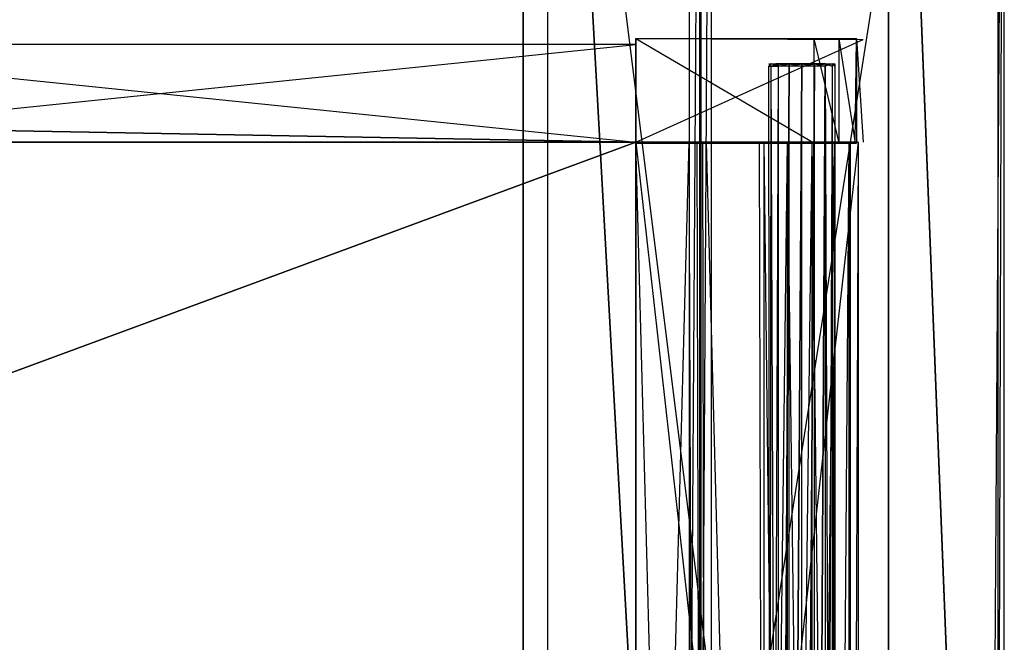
# Model space of a CAD drawing. Extents: x 0 to 1, y -0.5 to 0.
# Tile 24 of 25: x 0.84 to 1, y -0.24 to -0.14. Entities that reach past the tile are written whole.
import ezdxf

# ---------------------------------------------------------------- set-up
doc = ezdxf.new("R2010")
doc.units = 0
for name, color, linetype in [('L11_DRAWERBOX_LEGATO_SIP_9_X_15', 7, 'CONTINUOUS'), ('L13_DRAWERBOX_LEGATO_SIP_1_X_37', 7, 'CONTINUOUS'), ('L15_DRAWERBOX_LEGATO_SIP_3_X_15', 7, 'CONTINUOUS'), ('L16_DRAWERBOX_LEGATO_SIP_5_X_36', 7, 'CONTINUOUS'), ('L1_DRAWERBOX_LEGATO_REL_1_X_373', 7, 'CONTINUOUS'), ('L21_KORPUS_LEGATO_SE_X_190__Y_4', 7, 'CONTINUOUS'), ('L23_KORPUS_LEGATO_1_N_B12800___', 7, 'CONTINUOUS'), ('L25_KORPUS_LEGATO_3_N_B12800___', 7, 'CONTINUOUS'), ('L27_KORPUS_LEGATO_BO_X_9620__Y_', 7, 'CONTINUOUS'), ('L29_PLATTE_LEGATO_N_B12800__0__', 7, 'CONTINUOUS'), ('L2_DRAWERBOX_LEGATO_REL_2_X_879', 7, 'CONTINUOUS'), ('L3_DRAWERBOX_LEGATO_REL_3_X_879', 7, 'CONTINUOUS'), ('L4_DRAWERBOX_LEGATO_REL_4_X_139', 7, 'CONTINUOUS'), ('L6_DRAWERBOX_LEGATO_REL_6_X_365', 7, 'CONTINUOUS')]:
    doc.layers.add(name, color=color, linetype=linetype)

msp = doc.modelspace()

# ---------------------------------------------------------------- linework, layer by layer
at = {"layer": 'L11_DRAWERBOX_LEGATO_SIP_9_X_15', "color": 8}
for points, invisible_edges in [([(0.783429, -0.1555, 0.382), (0.939515, -0.4795, 0.382), (0.783429, -0.4795, 0.382), (0.783429, -0.1555, 0.382)], 13), ([(0.939515, -0.4795, 0.382), (0.783429, -0.1555, 0.382), (0.939515, -0.1555, 0.382), (0.939515, -0.4795, 0.382)], 14), ([(0.939515, -0.4795, 0.398), (0.783429, -0.1555, 0.398), (0.783429, -0.4795, 0.398), (0.939515, -0.4795, 0.398)], 13), ([(0.783429, -0.1555, 0.398), (0.939515, -0.4795, 0.398), (0.939515, -0.1555, 0.398), (0.783429, -0.1555, 0.398)], 14), ([(0.783429, -0.1555, 0.398), (0.939515, -0.1555, 0.382), (0.783429, -0.1555, 0.382), (0.783429, -0.1555, 0.398)], 13), ([(0.939515, -0.1555, 0.382), (0.783429, -0.1555, 0.398), (0.939515, -0.1555, 0.398), (0.939515, -0.1555, 0.382)], 14), ([(0.939515, -0.1555, 0.382), (0.939515, -0.4795, 0.398), (0.939515, -0.4795, 0.382), (0.939515, -0.1555, 0.382)], 13), ([(0.939515, -0.4795, 0.398), (0.939515, -0.1555, 0.382), (0.939515, -0.1555, 0.398), (0.939515, -0.4795, 0.398)], 14)]:
    msp.add_3dface(points, dxfattribs=dict(at, invisible_edges=invisible_edges))
at = {"layer": 'L13_DRAWERBOX_LEGATO_SIP_1_X_37', "color": 8}
for points, invisible_edges in [([(0.939515, -0.138513, 0.467076), (0.972833, -0.138536, 0.465087), (0.975763, -0.138468, 0.457627), (0.939515, -0.138513, 0.467076)], 14), ([(0.939515, -0.138513, 0.467076), (0.975763, -0.138468, 0.457627), (0.976858, -0.138651, 0.382007), (0.939515, -0.138513, 0.467076)], 14), ([(0.939515, -0.138513, 0.467076), (0.968721, -0.138525, 0.467023), (0.972833, -0.138536, 0.465087), (0.939515, -0.138513, 0.467076)], 14), ([(0.939515, -0.138513, 0.467076), (0.976858, -0.138651, 0.382007), (0.939515, -0.13865, 0.382), (0.939515, -0.138513, 0.467076)], 14), ([(0.939515, -0.138513, 0.467076), (0.939515, -0.1555, 0.382), (0.939515, -0.155637, 0.467076), (0.939515, -0.138513, 0.467076)], 13), ([(0.939515, -0.1555, 0.382), (0.939515, -0.138513, 0.467076), (0.939515, -0.13865, 0.382), (0.939515, -0.1555, 0.382)], 14), ([(0.968721, -0.155625, 0.467023), (0.939515, -0.138513, 0.467076), (0.939515, -0.155637, 0.467076), (0.968721, -0.155625, 0.467023)], 13), ([(0.939515, -0.138513, 0.467076), (0.968721, -0.155625, 0.467023), (0.968721, -0.138525, 0.467023), (0.939515, -0.138513, 0.467076)], 14), ([(0.976858, -0.138651, 0.382007), (0.939515, -0.1555, 0.382), (0.939515, -0.13865, 0.382), (0.976858, -0.138651, 0.382007)], 13), ([(0.939515, -0.1555, 0.382), (0.976858, -0.138651, 0.382007), (0.976858, -0.155499, 0.382007), (0.939515, -0.1555, 0.382)], 14), ([(0.972833, -0.155614, 0.465087), (0.968721, -0.138525, 0.467023), (0.968721, -0.155625, 0.467023), (0.972833, -0.155614, 0.465087)], 13), ([(0.968721, -0.138525, 0.467023), (0.972833, -0.155614, 0.465087), (0.972833, -0.138536, 0.465087), (0.968721, -0.138525, 0.467023)], 14), ([(0.972833, -0.138536, 0.465087), (0.975518, -0.138542, 0.461336), (0.975763, -0.138468, 0.457627), (0.972833, -0.138536, 0.465087)], 14), ([(0.975518, -0.155608, 0.461336), (0.972833, -0.138536, 0.465087), (0.972833, -0.155614, 0.465087), (0.975518, -0.155608, 0.461336)], 13), ([(0.972833, -0.138536, 0.465087), (0.975518, -0.155608, 0.461336), (0.975518, -0.138542, 0.461336), (0.972833, -0.138536, 0.465087)], 14), ([(0.975763, -0.138468, 0.457627), (0.975518, -0.155608, 0.461336), (0.975763, -0.155682, 0.457627), (0.975763, -0.138468, 0.457627)], 13), ([(0.975518, -0.155608, 0.461336), (0.975763, -0.138468, 0.457627), (0.975518, -0.138542, 0.461336), (0.975518, -0.155608, 0.461336)], 14), ([(0.976858, -0.155499, 0.382007), (0.975763, -0.138468, 0.457627), (0.975763, -0.155682, 0.457627), (0.976858, -0.155499, 0.382007)], 13), ([(0.975763, -0.138468, 0.457627), (0.976858, -0.155499, 0.382007), (0.976858, -0.138651, 0.382007), (0.975763, -0.138468, 0.457627)], 14), ([(0.975763, -0.155682, 0.457627), (0.939515, -0.1555, 0.382), (0.976858, -0.155499, 0.382007), (0.975763, -0.155682, 0.457627)], 14), ([(0.939515, -0.155637, 0.467076), (0.939515, -0.1555, 0.382), (0.975763, -0.155682, 0.457627), (0.939515, -0.155637, 0.467076)], 14), ([(0.939515, -0.155637, 0.467076), (0.975763, -0.155682, 0.457627), (0.972833, -0.155614, 0.465087), (0.939515, -0.155637, 0.467076)], 14), ([(0.939515, -0.155637, 0.467076), (0.972833, -0.155614, 0.465087), (0.968721, -0.155625, 0.467023), (0.939515, -0.155637, 0.467076)], 14), ([(0.972833, -0.155614, 0.465087), (0.975763, -0.155682, 0.457627), (0.975518, -0.155608, 0.461336), (0.972833, -0.155614, 0.465087)], 14)]:
    msp.add_3dface(points, dxfattribs=dict(at, invisible_edges=invisible_edges))
at = {"layer": 'L15_DRAWERBOX_LEGATO_SIP_3_X_15', "color": 8}
for points, invisible_edges in [([(0.939515, -0.1555, 0.466), (0.783218, -0.1395, 0.466), (0.783218, -0.1555, 0.466), (0.939515, -0.1555, 0.466)], 13), ([(0.783218, -0.1395, 0.466), (0.939515, -0.1555, 0.466), (0.939515, -0.1395, 0.466), (0.783218, -0.1395, 0.466)], 14), ([(0.783218, -0.1395, 0.466), (0.939515, -0.1395, 0.382), (0.783218, -0.1395, 0.382), (0.783218, -0.1395, 0.466)], 13), ([(0.939515, -0.1395, 0.382), (0.783218, -0.1395, 0.466), (0.939515, -0.1395, 0.466), (0.939515, -0.1395, 0.382)], 14), ([(0.939515, -0.1395, 0.382), (0.783218, -0.1555, 0.382), (0.783218, -0.1395, 0.382), (0.939515, -0.1395, 0.382)], 13), ([(0.783218, -0.1555, 0.382), (0.939515, -0.1395, 0.382), (0.939515, -0.1555, 0.382), (0.783218, -0.1555, 0.382)], 14), ([(0.939515, -0.1395, 0.382), (0.939515, -0.1555, 0.466), (0.939515, -0.1555, 0.382), (0.939515, -0.1395, 0.382)], 13), ([(0.939515, -0.1555, 0.466), (0.939515, -0.1395, 0.382), (0.939515, -0.1395, 0.466), (0.939515, -0.1555, 0.466)], 14), ([(0.939515, -0.1555, 0.382), (0.783218, -0.1555, 0.466), (0.783218, -0.1555, 0.382), (0.939515, -0.1555, 0.382)], 13), ([(0.783218, -0.1555, 0.466), (0.939515, -0.1555, 0.382), (0.939515, -0.1555, 0.466), (0.783218, -0.1555, 0.466)], 14)]:
    msp.add_3dface(points, dxfattribs=dict(at, invisible_edges=invisible_edges))
at = {"layer": 'L16_DRAWERBOX_LEGATO_SIP_5_X_36', "color": 8}
for points, invisible_edges in [([(0.939515, -0.1555, 0.382), (0.939515, -0.4795, 0.398743), (0.939515, -0.4795, 0.382), (0.939515, -0.1555, 0.382)], 13), ([(0.939515, -0.4795, 0.398743), (0.939515, -0.1555, 0.382), (0.939515, -0.1555, 0.398743), (0.939515, -0.4795, 0.398743)], 14), ([(0.976, -0.4795, 0.382), (0.939515, -0.1555, 0.382), (0.939515, -0.4795, 0.382), (0.976, -0.4795, 0.382)], 13), ([(0.939515, -0.1555, 0.382), (0.976, -0.4795, 0.382), (0.976, -0.1555, 0.382), (0.939515, -0.1555, 0.382)], 14), ([(0.939515, -0.1555, 0.398743), (0.948259, -0.4795, 0.405052), (0.939515, -0.4795, 0.398743), (0.939515, -0.1555, 0.398743)], 13), ([(0.948259, -0.4795, 0.405052), (0.939515, -0.1555, 0.398743), (0.948259, -0.1555, 0.405052), (0.948259, -0.4795, 0.405052)], 14), ([(0.948259, -0.1555, 0.405052), (0.949568, -0.4795, 0.406719), (0.948259, -0.4795, 0.405052), (0.948259, -0.1555, 0.405052)], 13), ([(0.949568, -0.4795, 0.406719), (0.948259, -0.1555, 0.405052), (0.949568, -0.1555, 0.406719), (0.949568, -0.4795, 0.406719)], 14), ([(0.949568, -0.1555, 0.406719), (0.95053, -0.4795, 0.408607), (0.949568, -0.4795, 0.406719), (0.949568, -0.1555, 0.406719)], 13), ([(0.95053, -0.4795, 0.408607), (0.949568, -0.1555, 0.406719), (0.95053, -0.1555, 0.408607), (0.95053, -0.4795, 0.408607)], 14), ([(0.95053, -0.1555, 0.408607), (0.951111, -0.4795, 0.410646), (0.95053, -0.4795, 0.408607), (0.95053, -0.1555, 0.408607)], 13), ([(0.951111, -0.4795, 0.410646), (0.95053, -0.1555, 0.408607), (0.951111, -0.1555, 0.410646), (0.951111, -0.4795, 0.410646)], 14), ([(0.951111, -0.1555, 0.410646), (0.95982, -0.4795, 0.463598), (0.951111, -0.4795, 0.410646), (0.951111, -0.1555, 0.410646)], 13), ([(0.95982, -0.4795, 0.463598), (0.951111, -0.1555, 0.410646), (0.95982, -0.1555, 0.463598), (0.95982, -0.4795, 0.463598)], 14), ([(0.95982, -0.1555, 0.463598), (0.960572, -0.4795, 0.464666), (0.95982, -0.4795, 0.463598), (0.95982, -0.1555, 0.463598)], 13), ([(0.960572, -0.4795, 0.464666), (0.95982, -0.1555, 0.463598), (0.960572, -0.1555, 0.464666), (0.960572, -0.4795, 0.464666)], 14), ([(0.960572, -0.1555, 0.464666), (0.964411, -0.4795, 0.465998), (0.960572, -0.4795, 0.464666), (0.960572, -0.1555, 0.464666)], 13), ([(0.964411, -0.4795, 0.465998), (0.960572, -0.1555, 0.464666), (0.964411, -0.1555, 0.465998), (0.964411, -0.4795, 0.465998)], 14), ([(0.964411, -0.1555, 0.465998), (0.968474, -0.4795, 0.465948), (0.964411, -0.4795, 0.465998), (0.964411, -0.1555, 0.465998)], 13), ([(0.968474, -0.4795, 0.465948), (0.964411, -0.1555, 0.465998), (0.968474, -0.1555, 0.465948), (0.968474, -0.4795, 0.465948)], 14), ([(0.968474, -0.1555, 0.465948), (0.97212, -0.4795, 0.464232), (0.968474, -0.4795, 0.465948), (0.968474, -0.1555, 0.465948)], 13), ([(0.97212, -0.4795, 0.464232), (0.968474, -0.1555, 0.465948), (0.97212, -0.1555, 0.464232), (0.97212, -0.4795, 0.464232)], 14), ([(0.97212, -0.4795, 0.464232), (0.974467, -0.1555, 0.460955), (0.974467, -0.4795, 0.460955), (0.97212, -0.4795, 0.464232)], 13), ([(0.974467, -0.1555, 0.460955), (0.97212, -0.4795, 0.464232), (0.97212, -0.1555, 0.464232), (0.974467, -0.1555, 0.460955)], 14), ([(0.974467, -0.4795, 0.460955), (0.974714, -0.1555, 0.45758), (0.974714, -0.4795, 0.45758), (0.974467, -0.4795, 0.460955)], 13), ([(0.974714, -0.1555, 0.45758), (0.974467, -0.4795, 0.460955), (0.974467, -0.1555, 0.460955), (0.974714, -0.1555, 0.45758)], 14), ([(0.974714, -0.4795, 0.45758), (0.976, -0.1555, 0.382), (0.976, -0.4795, 0.382), (0.974714, -0.4795, 0.45758)], 13), ([(0.976, -0.1555, 0.382), (0.974714, -0.4795, 0.45758), (0.974714, -0.1555, 0.45758), (0.976, -0.1555, 0.382)], 14)]:
    msp.add_3dface(points, dxfattribs=dict(at, invisible_edges=invisible_edges))
at = {"layer": 'L1_DRAWERBOX_LEGATO_REL_1_X_373', "color": 8}
for points, invisible_edges in [([(0.939515, -0.138513, 0.1674), (0.972833, -0.138536, 0.165411), (0.975763, -0.138468, 0.157951), (0.939515, -0.138513, 0.1674)], 14), ([(0.939515, -0.138513, 0.1674), (0.975763, -0.138468, 0.157951), (0.976858, -0.138651, 0.032007), (0.939515, -0.138513, 0.1674)], 14), ([(0.939515, -0.138513, 0.1674), (0.968721, -0.138525, 0.167347), (0.972833, -0.138536, 0.165411), (0.939515, -0.138513, 0.1674)], 14), ([(0.939515, -0.138513, 0.1674), (0.976858, -0.138651, 0.032007), (0.939515, -0.13865, 0.032), (0.939515, -0.138513, 0.1674)], 14), ([(0.939515, -0.138513, 0.1674), (0.939515, -0.1555, 0.032), (0.939515, -0.155637, 0.1674), (0.939515, -0.138513, 0.1674)], 13), ([(0.939515, -0.1555, 0.032), (0.939515, -0.138513, 0.1674), (0.939515, -0.13865, 0.032), (0.939515, -0.1555, 0.032)], 14), ([(0.968721, -0.155625, 0.167347), (0.939515, -0.138513, 0.1674), (0.939515, -0.155637, 0.1674), (0.968721, -0.155625, 0.167347)], 13), ([(0.939515, -0.138513, 0.1674), (0.968721, -0.155625, 0.167347), (0.968721, -0.138525, 0.167347), (0.939515, -0.138513, 0.1674)], 14), ([(0.976858, -0.138651, 0.032007), (0.939515, -0.1555, 0.032), (0.939515, -0.13865, 0.032), (0.976858, -0.138651, 0.032007)], 13), ([(0.939515, -0.1555, 0.032), (0.976858, -0.138651, 0.032007), (0.976858, -0.155499, 0.032007), (0.939515, -0.1555, 0.032)], 14), ([(0.972833, -0.155614, 0.165411), (0.968721, -0.138525, 0.167347), (0.968721, -0.155625, 0.167347), (0.972833, -0.155614, 0.165411)], 13), ([(0.968721, -0.138525, 0.167347), (0.972833, -0.155614, 0.165411), (0.972833, -0.138536, 0.165411), (0.968721, -0.138525, 0.167347)], 14), ([(0.972833, -0.138536, 0.165411), (0.975518, -0.138542, 0.16166), (0.975763, -0.138468, 0.157951), (0.972833, -0.138536, 0.165411)], 14), ([(0.975518, -0.155608, 0.16166), (0.972833, -0.138536, 0.165411), (0.972833, -0.155614, 0.165411), (0.975518, -0.155608, 0.16166)], 13), ([(0.972833, -0.138536, 0.165411), (0.975518, -0.155608, 0.16166), (0.975518, -0.138542, 0.16166), (0.972833, -0.138536, 0.165411)], 14), ([(0.975763, -0.138468, 0.157951), (0.975518, -0.155608, 0.16166), (0.975763, -0.155682, 0.157951), (0.975763, -0.138468, 0.157951)], 13), ([(0.975518, -0.155608, 0.16166), (0.975763, -0.138468, 0.157951), (0.975518, -0.138542, 0.16166), (0.975518, -0.155608, 0.16166)], 14), ([(0.976858, -0.155499, 0.032007), (0.975763, -0.138468, 0.157951), (0.975763, -0.155682, 0.157951), (0.976858, -0.155499, 0.032007)], 13), ([(0.975763, -0.138468, 0.157951), (0.976858, -0.155499, 0.032007), (0.976858, -0.138651, 0.032007), (0.975763, -0.138468, 0.157951)], 14), ([(0.975763, -0.155682, 0.157951), (0.939515, -0.1555, 0.032), (0.976858, -0.155499, 0.032007), (0.975763, -0.155682, 0.157951)], 14), ([(0.939515, -0.155637, 0.1674), (0.939515, -0.1555, 0.032), (0.975763, -0.155682, 0.157951), (0.939515, -0.155637, 0.1674)], 14), ([(0.939515, -0.155637, 0.1674), (0.975763, -0.155682, 0.157951), (0.972833, -0.155614, 0.165411), (0.939515, -0.155637, 0.1674)], 14), ([(0.939515, -0.155637, 0.1674), (0.972833, -0.155614, 0.165411), (0.968721, -0.155625, 0.167347), (0.939515, -0.155637, 0.1674)], 14), ([(0.972833, -0.155614, 0.165411), (0.975763, -0.155682, 0.157951), (0.975518, -0.155608, 0.16166), (0.972833, -0.155614, 0.165411)], 14)]:
    msp.add_3dface(points, dxfattribs=dict(at, invisible_edges=invisible_edges))
at = {"layer": 'L21_KORPUS_LEGATO_SE_X_190__Y_4', "color": 8}
for points, invisible_edges in [([(1, -0.479, 0.51), (0.981, 0, 0.51), (0.981, -0.479, 0.51), (1, -0.479, 0.51)], 13), ([(0.981, 0, 0.51), (1, -0.479, 0.51), (1, 0, 0.51), (0.981, 0, 0.51)], 14), ([(0.981, 0), (1, -0.479), (0.981, -0.479), (0.981, 0)], 13), ([(1, -0.479), (0.981, 0), (1, 0), (1, -0.479)], 14), ([(0.981, -0.479, 0.51), (0.981, 0), (0.981, -0.479), (0.981, -0.479, 0.51)], 13), ([(0.981, 0), (0.981, -0.479, 0.51), (0.981, 0, 0.51), (0.981, 0)], 14), ([(1, 0), (1, -0.479, 0.51), (1, -0.479), (1, 0)], 13), ([(1, -0.479, 0.51), (1, 0), (1, 0, 0.51), (1, -0.479, 0.51)], 14)]:
    msp.add_3dface(points, dxfattribs=dict(at, invisible_edges=invisible_edges))
at = {"layer": 'L23_KORPUS_LEGATO_1_N_B12800___', "color": 8}
for points, invisible_edges in [([(0.925, -0.001, 0.502), (0.95, -0.45, 0.502), (0.925, -0.425, 0.502), (0.925, -0.001, 0.502)], 13), ([(0.95, -0.45, 0.502), (0.925, -0.001, 0.502), (0.95, -0.001, 0.502), (0.95, -0.45, 0.502)], 14), ([(0.95, -0.45, 0.512), (0.925, -0.001, 0.512), (0.925, -0.425, 0.512), (0.95, -0.45, 0.512)], 13), ([(0.925, -0.001, 0.512), (0.95, -0.45, 0.512), (0.95, -0.001, 0.512), (0.925, -0.001, 0.512)], 14), ([(0.925, -0.425, 0.512), (0.925, -0.001, 0.502), (0.925, -0.425, 0.502), (0.925, -0.425, 0.512)], 13), ([(0.925, -0.001, 0.502), (0.925, -0.425, 0.512), (0.925, -0.001, 0.512), (0.925, -0.001, 0.502)], 14), ([(0.95, -0.001, 0.502), (0.95, -0.45, 0.512), (0.95, -0.45, 0.502), (0.95, -0.001, 0.502)], 13), ([(0.95, -0.45, 0.512), (0.95, -0.001, 0.502), (0.95, -0.001, 0.512), (0.95, -0.45, 0.512)], 14)]:
    msp.add_3dface(points, dxfattribs=dict(at, invisible_edges=invisible_edges))
at = {"layer": 'L25_KORPUS_LEGATO_3_N_B12800___', "color": 8}
for points, invisible_edges in [([(0.981, 0, 0.483), (0.921, -0.4185, 0.483), (0.921, 0, 0.483), (0.981, 0, 0.483)], 13), ([(0.981, -0.4785, 0.483), (0.921, -0.4185, 0.483), (0.981, 0, 0.483), (0.981, -0.4785, 0.483)], 15), ([(0.981, -0.4785, 0.502), (0.921, 0, 0.502), (0.921, -0.4185, 0.502), (0.981, -0.4785, 0.502)], 13), ([(0.921, 0, 0.502), (0.981, -0.4785, 0.502), (0.981, 0, 0.502), (0.921, 0, 0.502)], 14), ([(0.921, -0.4185, 0.502), (0.921, 0, 0.483), (0.921, -0.4185, 0.483), (0.921, -0.4185, 0.502)], 13), ([(0.921, 0, 0.483), (0.921, -0.4185, 0.502), (0.921, 0, 0.502), (0.921, 0, 0.483)], 14), ([(0.981, 0, 0.483), (0.981, -0.4785, 0.502), (0.981, -0.4785, 0.483), (0.981, 0, 0.483)], 13), ([(0.981, -0.4785, 0.502), (0.981, 0, 0.483), (0.981, 0, 0.502), (0.981, -0.4785, 0.502)], 14)]:
    msp.add_3dface(points, dxfattribs=dict(at, invisible_edges=invisible_edges))
at = {"layer": 'L27_KORPUS_LEGATO_BO_X_9620__Y_', "color": 8}
for points, invisible_edges in [([(0.981, -0.4785, 0.02), (0.019, -0.069, 0.02), (0.019, -0.4785, 0.02), (0.981, -0.4785, 0.02)], 13), ([(0.019, -0.069, 0.02), (0.981, -0.4785, 0.02), (0.981, -0.069, 0.02), (0.019, -0.069, 0.02)], 14), ([(0.019, -0.069, 0.001), (0.981, -0.4785, 0.001), (0.019, -0.4785, 0.001), (0.019, -0.069, 0.001)], 13), ([(0.981, -0.4785, 0.001), (0.019, -0.069, 0.001), (0.981, -0.069, 0.001), (0.981, -0.4785, 0.001)], 14), ([(0.981, -0.069, 0.001), (0.981, -0.4785, 0.02), (0.981, -0.4785, 0.001), (0.981, -0.069, 0.001)], 13), ([(0.981, -0.4785, 0.02), (0.981, -0.069, 0.001), (0.981, -0.069, 0.02), (0.981, -0.4785, 0.02)], 14)]:
    msp.add_3dface(points, dxfattribs=dict(at, invisible_edges=invisible_edges))
at = {"layer": 'L29_PLATTE_LEGATO_N_B12800__0__', "color": 8}
for points, invisible_edges in [([(0.001678, -0.300523, 0.55), (0.99808, -0.001197, 0.55), (0.001678, -0.001197, 0.55), (0.001678, -0.300523, 0.55)], 13), ([(0.99808, -0.001197, 0.55), (0.001678, -0.300523, 0.55), (0.648485, -0.223774, 0.55), (0.99808, -0.001197, 0.55)], 10), ([(0.948335, -0.001197, 0.512), (0.051423, -0.300523, 0.512), (0.051423, -0.001197, 0.512), (0.948335, -0.001197, 0.512)], 13), ([(0.051423, -0.300523, 0.512), (0.948335, -0.001197, 0.512), (0.648934, -0.224446, 0.512), (0.051423, -0.300523, 0.512)], 10), ([(0.99808, -0.001197, 0.55), (0.648485, -0.223774, 0.55), (0.664443, -0.215245, 0.55), (0.99808, -0.001197, 0.55)], 10), ([(0.648934, -0.224446, 0.512), (0.948335, -0.001197, 0.512), (0.664753, -0.215991, 0.512), (0.648934, -0.224446, 0.512)], 10), ([(0.99808, -0.001197, 0.55), (0.664443, -0.215245, 0.55), (0.681759, -0.209992, 0.55), (0.99808, -0.001197, 0.55)], 13), ([(0.664753, -0.215991, 0.512), (0.948335, -0.001197, 0.512), (0.681917, -0.210785, 0.512), (0.664753, -0.215991, 0.512)], 13), ([(0.99808, -0.001197, 0.55), (0.681759, -0.209992, 0.55), (0.699767, -0.208218, 0.55), (0.99808, -0.001197, 0.55)], 10), ([(0.681917, -0.210785, 0.512), (0.948335, -0.001197, 0.512), (0.699767, -0.209027, 0.512), (0.681917, -0.210785, 0.512)], 10), ([(0.99808, -0.001197, 0.55), (0.699767, -0.208218, 0.55), (0.717774, -0.209992, 0.55), (0.99808, -0.001197, 0.55)], 13), ([(0.699767, -0.209027, 0.512), (0.948335, -0.001197, 0.512), (0.717617, -0.210785, 0.512), (0.699767, -0.209027, 0.512)], 13), ([(0.717617, -0.210785, 0.512), (0.948335, -0.001197, 0.512), (0.734781, -0.215991, 0.512), (0.717617, -0.210785, 0.512)], 10), ([(0.99808, -0.001197, 0.55), (0.717774, -0.209992, 0.55), (0.73509, -0.215245, 0.55), (0.99808, -0.001197, 0.55)], 10), ([(0.734781, -0.215991, 0.512), (0.948335, -0.001197, 0.512), (0.750599, -0.224447, 0.512), (0.734781, -0.215991, 0.512)], 15), ([(0.99808, -0.001197, 0.55), (0.73509, -0.215245, 0.55), (0.751048, -0.223774, 0.55), (0.99808, -0.001197, 0.55)], 15), ([(0.750599, -0.224447, 0.512), (0.948335, -0.001197, 0.512), (0.764464, -0.235825, 0.512), (0.750599, -0.224447, 0.512)], 15), ([(0.99808, -0.001197, 0.55), (0.751048, -0.223774, 0.55), (0.765036, -0.235254, 0.55), (0.99808, -0.001197, 0.55)], 15), ([(0.764464, -0.235825, 0.512), (0.948335, -0.001197, 0.512), (0.775843, -0.24969, 0.512), (0.764464, -0.235825, 0.512)], 15), ([(0.99808, -0.001197, 0.55), (0.765036, -0.235254, 0.55), (0.776515, -0.249241, 0.55), (0.99808, -0.001197, 0.55)], 15), ([(0.775843, -0.24969, 0.512), (0.948335, -0.001197, 0.512), (0.784298, -0.265509, 0.512), (0.775843, -0.24969, 0.512)], 15), ([(0.99808, -0.001197, 0.55), (0.776515, -0.249241, 0.55), (0.785045, -0.265199, 0.55), (0.99808, -0.001197, 0.55)], 15), ([(0.784298, -0.265509, 0.512), (0.948335, -0.001197, 0.512), (0.789505, -0.282673, 0.512), (0.784298, -0.265509, 0.512)], 15), ([(0.99808, -0.001197, 0.55), (0.785045, -0.265199, 0.55), (0.790297, -0.282515, 0.55), (0.99808, -0.001197, 0.55)], 15), ([(0.789505, -0.282673, 0.512), (0.948335, -0.001197, 0.512), (0.791263, -0.300523, 0.512), (0.789505, -0.282673, 0.512)], 15), ([(0.99808, -0.001197, 0.55), (0.790297, -0.282515, 0.55), (0.792071, -0.300523, 0.55), (0.99808, -0.001197, 0.55)], 15), ([(0.791263, -0.300523, 0.512), (0.948335, -0.001197, 0.512), (0.948336, -0.300523, 0.512), (0.791263, -0.300523, 0.512)], 15), ([(0.99808, -0.001197, 0.55), (0.792071, -0.300523, 0.55), (0.99808, -0.300523, 0.55), (0.99808, -0.001197, 0.55)], 15), ([(0.950256, -0.001197, 0.512), (0.948336, -0.300523, 0.512), (0.948335, -0.001197, 0.512), (0.950256, -0.001197, 0.512)], 13), ([(0.948336, -0.300523, 0.512), (0.950256, -0.001197, 0.512), (0.950256, -0.300523, 0.512), (0.948336, -0.300523, 0.512)], 14), ([(0.951959, -0.001197, 0.513069), (0.950256, -0.300523, 0.512), (0.950256, -0.001197, 0.512), (0.951959, -0.001197, 0.513069)], 13), ([(0.950256, -0.300523, 0.512), (0.951959, -0.001197, 0.513069), (0.951959, -0.300523, 0.513069), (0.950256, -0.300523, 0.512)], 14), ([(0.998987, -0.001197, 0.542564), (0.951959, -0.300523, 0.513069), (0.951959, -0.001197, 0.513069), (0.998987, -0.001197, 0.542564)], 13), ([(0.951959, -0.300523, 0.513069), (0.998987, -0.001197, 0.542564), (0.998987, -0.300523, 0.542564), (0.951959, -0.300523, 0.513069)], 14), ([(0.99808, -0.300523, 0.55), (1, -0.001197, 0.55), (0.99808, -0.001197, 0.55), (0.99808, -0.300523, 0.55)], 13), ([(1, -0.001197, 0.55), (0.99808, -0.300523, 0.55), (1, -0.300523, 0.55), (1, -0.001197, 0.55)], 14), ([(1, -0.001197, 0.5432), (0.998987, -0.300523, 0.542564), (0.998987, -0.001197, 0.542564), (1, -0.001197, 0.5432)], 13), ([(0.998987, -0.300523, 0.542564), (1, -0.001197, 0.5432), (1, -0.300523, 0.5432), (0.998987, -0.300523, 0.542564)], 14), ([(1, -0.001197, 0.548361), (1, -0.300523, 0.55), (1, -0.300523, 0.548361), (1, -0.001197, 0.548361)], 13), ([(1, -0.300523, 0.55), (1, -0.001197, 0.548361), (1, -0.001197, 0.55), (1, -0.300523, 0.55)], 14), ([(1, -0.001197, 0.544378), (1, -0.300523, 0.548361), (1, -0.300523, 0.544378), (1, -0.001197, 0.544378)], 13), ([(1, -0.300523, 0.548361), (1, -0.001197, 0.544378), (1, -0.001197, 0.548361), (1, -0.300523, 0.548361)], 14), ([(1, -0.001197, 0.5432), (1, -0.300523, 0.544378), (1, -0.300523, 0.5432), (1, -0.001197, 0.5432)], 13), ([(1, -0.300523, 0.544378), (1, -0.001197, 0.5432), (1, -0.001197, 0.544378), (1, -0.300523, 0.544378)], 14)]:
    msp.add_3dface(points, dxfattribs=dict(at, invisible_edges=invisible_edges))
at = {"layer": 'L2_DRAWERBOX_LEGATO_REL_2_X_879', "color": 8}
for points, invisible_edges in [([(0.939515, -0.1555, 0.167), (0.060485, -0.1395, 0.167), (0.060485, -0.1555, 0.167), (0.939515, -0.1555, 0.167)], 13), ([(0.060485, -0.1395, 0.167), (0.939515, -0.1555, 0.167), (0.939515, -0.1395, 0.167), (0.060485, -0.1395, 0.167)], 14), ([(0.060485, -0.1395, 0.167), (0.939515, -0.1395, 0.032), (0.060485, -0.1395, 0.032), (0.060485, -0.1395, 0.167)], 13), ([(0.939515, -0.1395, 0.032), (0.060485, -0.1395, 0.167), (0.939515, -0.1395, 0.167), (0.939515, -0.1395, 0.032)], 14), ([(0.060485, -0.1395, 0.032), (0.939515, -0.1555, 0.032), (0.060485, -0.1555, 0.032), (0.060485, -0.1395, 0.032)], 13), ([(0.939515, -0.1555, 0.032), (0.060485, -0.1395, 0.032), (0.939515, -0.1395, 0.032), (0.939515, -0.1555, 0.032)], 14), ([(0.939515, -0.1395, 0.032), (0.939515, -0.1555, 0.167), (0.939515, -0.1555, 0.032), (0.939515, -0.1395, 0.032)], 13), ([(0.939515, -0.1555, 0.167), (0.939515, -0.1395, 0.032), (0.939515, -0.1395, 0.167), (0.939515, -0.1555, 0.167)], 14), ([(0.939515, -0.1555, 0.032), (0.060485, -0.1555, 0.167), (0.060485, -0.1555, 0.032), (0.939515, -0.1555, 0.032)], 13), ([(0.060485, -0.1555, 0.167), (0.939515, -0.1555, 0.032), (0.939515, -0.1555, 0.167), (0.060485, -0.1555, 0.167)], 14)]:
    msp.add_3dface(points, dxfattribs=dict(at, invisible_edges=invisible_edges))
at = {"layer": 'L3_DRAWERBOX_LEGATO_REL_3_X_879', "color": 8}
for points, invisible_edges in [([(0.060485, -0.1555, 0.048), (0.939515, -0.1555, 0.032), (0.060485, -0.1555, 0.032), (0.060485, -0.1555, 0.048)], 13), ([(0.939515, -0.1555, 0.032), (0.060485, -0.1555, 0.048), (0.939515, -0.1555, 0.048), (0.939515, -0.1555, 0.032)], 14), ([(0.060485, -0.4795, 0.048), (0.939515, -0.1555, 0.048), (0.060485, -0.1555, 0.048), (0.060485, -0.4795, 0.048)], 13), ([(0.939515, -0.1555, 0.048), (0.060485, -0.4795, 0.048), (0.939515, -0.4795, 0.048), (0.939515, -0.1555, 0.048)], 14), ([(0.939515, -0.1555, 0.032), (0.060485, -0.4795, 0.032), (0.060485, -0.1555, 0.032), (0.939515, -0.1555, 0.032)], 13), ([(0.060485, -0.4795, 0.032), (0.939515, -0.1555, 0.032), (0.939515, -0.4795, 0.032), (0.060485, -0.4795, 0.032)], 14), ([(0.939515, -0.1555, 0.032), (0.939515, -0.4795, 0.048), (0.939515, -0.4795, 0.032), (0.939515, -0.1555, 0.032)], 13), ([(0.939515, -0.4795, 0.048), (0.939515, -0.1555, 0.032), (0.939515, -0.1555, 0.048), (0.939515, -0.4795, 0.048)], 14)]:
    msp.add_3dface(points, dxfattribs=dict(at, invisible_edges=invisible_edges))
at = {"layer": 'L4_DRAWERBOX_LEGATO_REL_4_X_139', "color": 8}
for points, invisible_edges in [([(0.961743, -0.142651, 0.164526), (0.961331, -0.143025, 0.1666), (0.961743, -0.143025, 0.164526), (0.961743, -0.142651, 0.164526)], 13), ([(0.961331, -0.143025, 0.1666), (0.961743, -0.142651, 0.164526), (0.961331, -0.142651, 0.1666), (0.961331, -0.143025, 0.1666)], 14), ([(0.961331, -0.142651, 0.1666), (0.961743, -0.143025, 0.168674), (0.961331, -0.143025, 0.1666), (0.961331, -0.142651, 0.1666)], 13), ([(0.961743, -0.143025, 0.168674), (0.961331, -0.142651, 0.1666), (0.961743, -0.142651, 0.168674), (0.961743, -0.143025, 0.168674)], 14), ([(0.962835, -0.142651, 0.168221), (0.961331, -0.142651, 0.1666), (0.962513, -0.142651, 0.1666), (0.962835, -0.142651, 0.168221)], 13), ([(0.961331, -0.142651, 0.1666), (0.962835, -0.142651, 0.168221), (0.961743, -0.142651, 0.168674), (0.961331, -0.142651, 0.1666)], 14), ([(0.962835, -0.142651, 0.164979), (0.961331, -0.142651, 0.1666), (0.961743, -0.142651, 0.164526), (0.962835, -0.142651, 0.164979)], 13), ([(0.961331, -0.142651, 0.1666), (0.962835, -0.142651, 0.164979), (0.962513, -0.142651, 0.1666), (0.961331, -0.142651, 0.1666)], 14), ([(0.961743, -0.143025, 0.164526), (0.961331, -0.452987, 0.1666), (0.961743, -0.452987, 0.164526), (0.961743, -0.143025, 0.164526)], 13), ([(0.961331, -0.452987, 0.1666), (0.961743, -0.143025, 0.164526), (0.961331, -0.143025, 0.1666), (0.961331, -0.452987, 0.1666)], 14), ([(0.961331, -0.143025, 0.1666), (0.961743, -0.452987, 0.168674), (0.961331, -0.452987, 0.1666), (0.961331, -0.143025, 0.1666)], 13), ([(0.961743, -0.452987, 0.168674), (0.961331, -0.143025, 0.1666), (0.961743, -0.143025, 0.168674), (0.961743, -0.452987, 0.168674)], 14), ([(0.962918, -0.142651, 0.162768), (0.961743, -0.143025, 0.164526), (0.962918, -0.143025, 0.162768), (0.962918, -0.142651, 0.162768)], 13), ([(0.961743, -0.143025, 0.164526), (0.962918, -0.142651, 0.162768), (0.961743, -0.142651, 0.164526), (0.961743, -0.143025, 0.164526)], 14), ([(0.961743, -0.142651, 0.168674), (0.962918, -0.143025, 0.170432), (0.961743, -0.143025, 0.168674), (0.961743, -0.142651, 0.168674)], 13), ([(0.962918, -0.143025, 0.170432), (0.961743, -0.142651, 0.168674), (0.962918, -0.142651, 0.170432), (0.962918, -0.143025, 0.170432)], 14), ([(0.963754, -0.142651, 0.169596), (0.961743, -0.142651, 0.168674), (0.962835, -0.142651, 0.168221), (0.963754, -0.142651, 0.169596)], 13), ([(0.961743, -0.142651, 0.168674), (0.963754, -0.142651, 0.169596), (0.962918, -0.142651, 0.170432), (0.961743, -0.142651, 0.168674)], 14), ([(0.963754, -0.142651, 0.163604), (0.961743, -0.142651, 0.164526), (0.962918, -0.142651, 0.162768), (0.963754, -0.142651, 0.163604)], 13), ([(0.961743, -0.142651, 0.164526), (0.963754, -0.142651, 0.163604), (0.962835, -0.142651, 0.164979), (0.961743, -0.142651, 0.164526)], 14), ([(0.962918, -0.143025, 0.162768), (0.961743, -0.452987, 0.164526), (0.962918, -0.452987, 0.162768), (0.962918, -0.143025, 0.162768)], 13), ([(0.961743, -0.452987, 0.164526), (0.962918, -0.143025, 0.162768), (0.961743, -0.143025, 0.164526), (0.961743, -0.452987, 0.164526)], 14), ([(0.961743, -0.143025, 0.168674), (0.962918, -0.452987, 0.170432), (0.961743, -0.452987, 0.168674), (0.961743, -0.143025, 0.168674)], 13), ([(0.962918, -0.452987, 0.170432), (0.961743, -0.143025, 0.168674), (0.962918, -0.143025, 0.170432), (0.962918, -0.452987, 0.170432)], 14), ([(0.962835, -0.142651, 0.164979), (0.970664, -0.142651, 0.164979), (0.962513, -0.142651, 0.1666), (0.962835, -0.142651, 0.164979)], 10), ([(0.962513, -0.142651, 0.1666), (0.970664, -0.142651, 0.164979), (0.970987, -0.142651, 0.1666), (0.962513, -0.142651, 0.1666)], 13), ([(0.962513, -0.142651, 0.1666), (0.970987, -0.142651, 0.1666), (0.970664, -0.142651, 0.168221), (0.962513, -0.142651, 0.1666)], 10), ([(0.962513, -0.142651, 0.1666), (0.970664, -0.142651, 0.168221), (0.962835, -0.142651, 0.168221), (0.962513, -0.142651, 0.1666)], 13), ([(0.963754, -0.142651, 0.163604), (0.970664, -0.142651, 0.164979), (0.962835, -0.142651, 0.164979), (0.963754, -0.142651, 0.163604)], 13), ([(0.962835, -0.142651, 0.168221), (0.970664, -0.142651, 0.168221), (0.969746, -0.142651, 0.169596), (0.962835, -0.142651, 0.168221)], 14), ([(0.962835, -0.142651, 0.168221), (0.969746, -0.142651, 0.169596), (0.963754, -0.142651, 0.169596), (0.962835, -0.142651, 0.168221)], 15), ([(0.964676, -0.143025, 0.161593), (0.962918, -0.142651, 0.162768), (0.962918, -0.143025, 0.162768), (0.964676, -0.143025, 0.161593)], 13), ([(0.962918, -0.142651, 0.162768), (0.964676, -0.143025, 0.161593), (0.964676, -0.142651, 0.161593), (0.962918, -0.142651, 0.162768)], 14), ([(0.965128, -0.142651, 0.170514), (0.962918, -0.142651, 0.170432), (0.963754, -0.142651, 0.169596), (0.965128, -0.142651, 0.170514)], 13), ([(0.962918, -0.142651, 0.170432), (0.965128, -0.142651, 0.170514), (0.964676, -0.142651, 0.171607), (0.962918, -0.142651, 0.170432)], 14), ([(0.965128, -0.142651, 0.162686), (0.962918, -0.142651, 0.162768), (0.964676, -0.142651, 0.161593), (0.965128, -0.142651, 0.162686)], 13), ([(0.962918, -0.142651, 0.162768), (0.965128, -0.142651, 0.162686), (0.963754, -0.142651, 0.163604), (0.962918, -0.142651, 0.162768)], 14), ([(0.964676, -0.142651, 0.171607), (0.962918, -0.143025, 0.170432), (0.962918, -0.142651, 0.170432), (0.964676, -0.142651, 0.171607)], 13), ([(0.962918, -0.143025, 0.170432), (0.964676, -0.142651, 0.171607), (0.964676, -0.143025, 0.171607), (0.962918, -0.143025, 0.170432)], 14), ([(0.962918, -0.452987, 0.162768), (0.964676, -0.143025, 0.161593), (0.962918, -0.143025, 0.162768), (0.962918, -0.452987, 0.162768)], 13), ([(0.964676, -0.143025, 0.161593), (0.962918, -0.452987, 0.162768), (0.964676, -0.452987, 0.161593), (0.964676, -0.143025, 0.161593)], 14), ([(0.964676, -0.143025, 0.171607), (0.962918, -0.452987, 0.170432), (0.962918, -0.143025, 0.170432), (0.964676, -0.143025, 0.171607)], 13), ([(0.962918, -0.452987, 0.170432), (0.964676, -0.143025, 0.171607), (0.964676, -0.452987, 0.171607), (0.962918, -0.452987, 0.170432)], 14), ([(0.965128, -0.142651, 0.162686), (0.969746, -0.142651, 0.163604), (0.963754, -0.142651, 0.163604), (0.965128, -0.142651, 0.162686)], 13), ([(0.963754, -0.142651, 0.163604), (0.969746, -0.142651, 0.163604), (0.970664, -0.142651, 0.164979), (0.963754, -0.142651, 0.163604)], 10), ([(0.963754, -0.142651, 0.169596), (0.969746, -0.142651, 0.169596), (0.968371, -0.142651, 0.170514), (0.963754, -0.142651, 0.169596)], 9), ([(0.963754, -0.142651, 0.169596), (0.968371, -0.142651, 0.170514), (0.965128, -0.142651, 0.170514), (0.963754, -0.142651, 0.169596)], 10), ([(0.96675, -0.143025, 0.161181), (0.964676, -0.142651, 0.161593), (0.964676, -0.143025, 0.161593), (0.96675, -0.143025, 0.161181)], 13), ([(0.964676, -0.142651, 0.161593), (0.96675, -0.143025, 0.161181), (0.96675, -0.142651, 0.161181), (0.964676, -0.142651, 0.161593)], 14), ([(0.96675, -0.142651, 0.172019), (0.964676, -0.143025, 0.171607), (0.964676, -0.142651, 0.171607), (0.96675, -0.142651, 0.172019)], 13), ([(0.964676, -0.143025, 0.171607), (0.96675, -0.142651, 0.172019), (0.96675, -0.143025, 0.172019), (0.964676, -0.143025, 0.171607)], 14), ([(0.96675, -0.142651, 0.170837), (0.964676, -0.142651, 0.171607), (0.965128, -0.142651, 0.170514), (0.96675, -0.142651, 0.170837)], 13), ([(0.964676, -0.142651, 0.171607), (0.96675, -0.142651, 0.170837), (0.96675, -0.142651, 0.172019), (0.964676, -0.142651, 0.171607)], 14), ([(0.96675, -0.142651, 0.162363), (0.964676, -0.142651, 0.161593), (0.96675, -0.142651, 0.161181), (0.96675, -0.142651, 0.162363)], 13), ([(0.964676, -0.142651, 0.161593), (0.96675, -0.142651, 0.162363), (0.965128, -0.142651, 0.162686), (0.964676, -0.142651, 0.161593)], 14), ([(0.964676, -0.452987, 0.161593), (0.96675, -0.143025, 0.161181), (0.964676, -0.143025, 0.161593), (0.964676, -0.452987, 0.161593)], 13), ([(0.96675, -0.143025, 0.161181), (0.964676, -0.452987, 0.161593), (0.96675, -0.452987, 0.161181), (0.96675, -0.143025, 0.161181)], 14), ([(0.96675, -0.143025, 0.172019), (0.964676, -0.452987, 0.171607), (0.964676, -0.143025, 0.171607), (0.96675, -0.143025, 0.172019)], 13), ([(0.964676, -0.452987, 0.171607), (0.96675, -0.143025, 0.172019), (0.96675, -0.452987, 0.172019), (0.964676, -0.452987, 0.171607)], 14), ([(0.968371, -0.142651, 0.162686), (0.965128, -0.142651, 0.162686), (0.96675, -0.142651, 0.162363), (0.968371, -0.142651, 0.162686)], 13), ([(0.965128, -0.142651, 0.162686), (0.968371, -0.142651, 0.162686), (0.969746, -0.142651, 0.163604), (0.965128, -0.142651, 0.162686)], 10), ([(0.965128, -0.142651, 0.170514), (0.968371, -0.142651, 0.170514), (0.96675, -0.142651, 0.170837), (0.965128, -0.142651, 0.170514)], 15), ([(0.968824, -0.142651, 0.171607), (0.96675, -0.143025, 0.172019), (0.96675, -0.142651, 0.172019), (0.968824, -0.142651, 0.171607)], 13), ([(0.96675, -0.143025, 0.172019), (0.968824, -0.142651, 0.171607), (0.968824, -0.143025, 0.171607), (0.96675, -0.143025, 0.172019)], 14), ([(0.968824, -0.143025, 0.161593), (0.96675, -0.142651, 0.161181), (0.96675, -0.143025, 0.161181), (0.968824, -0.143025, 0.161593)], 13), ([(0.96675, -0.142651, 0.161181), (0.968824, -0.143025, 0.161593), (0.968824, -0.142651, 0.161593), (0.96675, -0.142651, 0.161181)], 14), ([(0.968824, -0.142651, 0.161593), (0.96675, -0.142651, 0.162363), (0.96675, -0.142651, 0.161181), (0.968824, -0.142651, 0.161593)], 13), ([(0.96675, -0.142651, 0.162363), (0.968824, -0.142651, 0.161593), (0.968371, -0.142651, 0.162686), (0.96675, -0.142651, 0.162363)], 14), ([(0.968824, -0.142651, 0.171607), (0.96675, -0.142651, 0.170837), (0.968371, -0.142651, 0.170514), (0.968824, -0.142651, 0.171607)], 13), ([(0.96675, -0.142651, 0.170837), (0.968824, -0.142651, 0.171607), (0.96675, -0.142651, 0.172019), (0.96675, -0.142651, 0.170837)], 14), ([(0.968824, -0.143025, 0.171607), (0.96675, -0.452987, 0.172019), (0.96675, -0.143025, 0.172019), (0.968824, -0.143025, 0.171607)], 13), ([(0.96675, -0.452987, 0.172019), (0.968824, -0.143025, 0.171607), (0.968824, -0.452987, 0.171607), (0.96675, -0.452987, 0.172019)], 14), ([(0.96675, -0.452987, 0.161181), (0.968824, -0.143025, 0.161593), (0.96675, -0.143025, 0.161181), (0.96675, -0.452987, 0.161181)], 13), ([(0.968824, -0.143025, 0.161593), (0.96675, -0.452987, 0.161181), (0.968824, -0.452987, 0.161593), (0.968824, -0.143025, 0.161593)], 14), ([(0.970582, -0.142651, 0.162768), (0.968371, -0.142651, 0.162686), (0.968824, -0.142651, 0.161593), (0.970582, -0.142651, 0.162768)], 13), ([(0.968371, -0.142651, 0.162686), (0.970582, -0.142651, 0.162768), (0.969746, -0.142651, 0.163604), (0.968371, -0.142651, 0.162686)], 14), ([(0.970582, -0.142651, 0.170432), (0.968371, -0.142651, 0.170514), (0.969746, -0.142651, 0.169596), (0.970582, -0.142651, 0.170432)], 13), ([(0.968371, -0.142651, 0.170514), (0.970582, -0.142651, 0.170432), (0.968824, -0.142651, 0.171607), (0.968371, -0.142651, 0.170514)], 14), ([(0.970582, -0.142651, 0.170432), (0.968824, -0.143025, 0.171607), (0.968824, -0.142651, 0.171607), (0.970582, -0.142651, 0.170432)], 13), ([(0.968824, -0.143025, 0.171607), (0.970582, -0.142651, 0.170432), (0.970582, -0.143025, 0.170432), (0.968824, -0.143025, 0.171607)], 14), ([(0.970582, -0.143025, 0.162768), (0.968824, -0.142651, 0.161593), (0.968824, -0.143025, 0.161593), (0.970582, -0.143025, 0.162768)], 13), ([(0.968824, -0.142651, 0.161593), (0.970582, -0.143025, 0.162768), (0.970582, -0.142651, 0.162768), (0.968824, -0.142651, 0.161593)], 14), ([(0.970582, -0.143025, 0.170432), (0.968824, -0.452987, 0.171607), (0.968824, -0.143025, 0.171607), (0.970582, -0.143025, 0.170432)], 13), ([(0.968824, -0.452987, 0.171607), (0.970582, -0.143025, 0.170432), (0.970582, -0.452987, 0.170432), (0.968824, -0.452987, 0.171607)], 14), ([(0.968824, -0.452987, 0.161593), (0.970582, -0.143025, 0.162768), (0.968824, -0.143025, 0.161593), (0.968824, -0.452987, 0.161593)], 13), ([(0.970582, -0.143025, 0.162768), (0.968824, -0.452987, 0.161593), (0.970582, -0.452987, 0.162768), (0.970582, -0.143025, 0.162768)], 14), ([(0.971757, -0.142651, 0.164526), (0.969746, -0.142651, 0.163604), (0.970582, -0.142651, 0.162768), (0.971757, -0.142651, 0.164526)], 13), ([(0.969746, -0.142651, 0.163604), (0.971757, -0.142651, 0.164526), (0.970664, -0.142651, 0.164979), (0.969746, -0.142651, 0.163604)], 14), ([(0.971757, -0.142651, 0.168674), (0.969746, -0.142651, 0.169596), (0.970664, -0.142651, 0.168221), (0.971757, -0.142651, 0.168674)], 13), ([(0.969746, -0.142651, 0.169596), (0.971757, -0.142651, 0.168674), (0.970582, -0.142651, 0.170432), (0.969746, -0.142651, 0.169596)], 14), ([(0.970582, -0.143025, 0.170432), (0.971757, -0.142651, 0.168674), (0.971757, -0.143025, 0.168674), (0.970582, -0.143025, 0.170432)], 13), ([(0.971757, -0.142651, 0.168674), (0.970582, -0.143025, 0.170432), (0.970582, -0.142651, 0.170432), (0.971757, -0.142651, 0.168674)], 14), ([(0.971757, -0.143025, 0.164526), (0.970582, -0.142651, 0.162768), (0.970582, -0.143025, 0.162768), (0.971757, -0.143025, 0.164526)], 13), ([(0.970582, -0.142651, 0.162768), (0.971757, -0.143025, 0.164526), (0.971757, -0.142651, 0.164526), (0.970582, -0.142651, 0.162768)], 14), ([(0.970582, -0.452987, 0.170432), (0.971757, -0.143025, 0.168674), (0.971757, -0.452987, 0.168674), (0.970582, -0.452987, 0.170432)], 13), ([(0.971757, -0.143025, 0.168674), (0.970582, -0.452987, 0.170432), (0.970582, -0.143025, 0.170432), (0.971757, -0.143025, 0.168674)], 14), ([(0.971757, -0.452987, 0.164526), (0.970582, -0.143025, 0.162768), (0.970582, -0.452987, 0.162768), (0.971757, -0.452987, 0.164526)], 13), ([(0.970582, -0.143025, 0.162768), (0.971757, -0.452987, 0.164526), (0.971757, -0.143025, 0.164526), (0.970582, -0.143025, 0.162768)], 14), ([(0.972169, -0.142651, 0.1666), (0.970664, -0.142651, 0.164979), (0.971757, -0.142651, 0.164526), (0.972169, -0.142651, 0.1666)], 13), ([(0.970664, -0.142651, 0.164979), (0.972169, -0.142651, 0.1666), (0.970987, -0.142651, 0.1666), (0.970664, -0.142651, 0.164979)], 14), ([(0.970987, -0.142651, 0.1666), (0.971757, -0.142651, 0.168674), (0.970664, -0.142651, 0.168221), (0.970987, -0.142651, 0.1666)], 14), ([(0.971757, -0.142651, 0.168674), (0.970987, -0.142651, 0.1666), (0.972169, -0.142651, 0.1666), (0.971757, -0.142651, 0.168674)], 13), ([(0.971757, -0.143025, 0.168674), (0.972169, -0.142651, 0.1666), (0.972169, -0.143025, 0.1666), (0.971757, -0.143025, 0.168674)], 13), ([(0.972169, -0.142651, 0.1666), (0.971757, -0.143025, 0.168674), (0.971757, -0.142651, 0.168674), (0.972169, -0.142651, 0.1666)], 14), ([(0.972169, -0.143025, 0.1666), (0.971757, -0.142651, 0.164526), (0.971757, -0.143025, 0.164526), (0.972169, -0.143025, 0.1666)], 13), ([(0.971757, -0.142651, 0.164526), (0.972169, -0.143025, 0.1666), (0.972169, -0.142651, 0.1666), (0.971757, -0.142651, 0.164526)], 14), ([(0.971757, -0.452987, 0.168674), (0.972169, -0.143025, 0.1666), (0.972169, -0.452987, 0.1666), (0.971757, -0.452987, 0.168674)], 13), ([(0.972169, -0.143025, 0.1666), (0.971757, -0.452987, 0.168674), (0.971757, -0.143025, 0.168674), (0.972169, -0.143025, 0.1666)], 14), ([(0.972169, -0.452987, 0.1666), (0.971757, -0.143025, 0.164526), (0.971757, -0.452987, 0.164526), (0.972169, -0.452987, 0.1666)], 13), ([(0.971757, -0.143025, 0.164526), (0.972169, -0.452987, 0.1666), (0.972169, -0.143025, 0.1666), (0.971757, -0.143025, 0.164526)], 14)]:
    msp.add_3dface(points, dxfattribs=dict(at, invisible_edges=invisible_edges))
at = {"layer": 'L6_DRAWERBOX_LEGATO_REL_6_X_365', "color": 8}
for points, invisible_edges in [([(0.939515, -0.1555, 0.032), (0.939515, -0.4795, 0.048743), (0.939515, -0.4795, 0.032), (0.939515, -0.1555, 0.032)], 13), ([(0.939515, -0.4795, 0.048743), (0.939515, -0.1555, 0.032), (0.939515, -0.1555, 0.048743), (0.939515, -0.4795, 0.048743)], 14), ([(0.939515, -0.4795, 0.032), (0.976, -0.1555, 0.032), (0.939515, -0.1555, 0.032), (0.939515, -0.4795, 0.032)], 13), ([(0.976, -0.1555, 0.032), (0.939515, -0.4795, 0.032), (0.976, -0.4795, 0.032), (0.976, -0.1555, 0.032)], 14), ([(0.948259, -0.1555, 0.055052), (0.939515, -0.4795, 0.048743), (0.939515, -0.1555, 0.048743), (0.948259, -0.1555, 0.055052)], 13), ([(0.939515, -0.4795, 0.048743), (0.948259, -0.1555, 0.055052), (0.948259, -0.4795, 0.055052), (0.939515, -0.4795, 0.048743)], 14), ([(0.948259, -0.1555, 0.055052), (0.949568, -0.4795, 0.056719), (0.948259, -0.4795, 0.055052), (0.948259, -0.1555, 0.055052)], 13), ([(0.949568, -0.4795, 0.056719), (0.948259, -0.1555, 0.055052), (0.949568, -0.1555, 0.056719), (0.949568, -0.4795, 0.056719)], 14), ([(0.949568, -0.1555, 0.056719), (0.95053, -0.4795, 0.058607), (0.949568, -0.4795, 0.056719), (0.949568, -0.1555, 0.056719)], 13), ([(0.95053, -0.4795, 0.058607), (0.949568, -0.1555, 0.056719), (0.95053, -0.1555, 0.058607), (0.95053, -0.4795, 0.058607)], 14), ([(0.95053, -0.1555, 0.058607), (0.951111, -0.4795, 0.060646), (0.95053, -0.4795, 0.058607), (0.95053, -0.1555, 0.058607)], 13), ([(0.951111, -0.4795, 0.060646), (0.95053, -0.1555, 0.058607), (0.951111, -0.1555, 0.060646), (0.951111, -0.4795, 0.060646)], 14), ([(0.951111, -0.1555, 0.060646), (0.95982, -0.4795, 0.113598), (0.951111, -0.4795, 0.060646), (0.951111, -0.1555, 0.060646)], 13), ([(0.95982, -0.4795, 0.113598), (0.951111, -0.1555, 0.060646), (0.95982, -0.1555, 0.113598), (0.95982, -0.4795, 0.113598)], 14), ([(0.95982, -0.1555, 0.113598), (0.960572, -0.4795, 0.114666), (0.95982, -0.4795, 0.113598), (0.95982, -0.1555, 0.113598)], 13), ([(0.960572, -0.4795, 0.114666), (0.95982, -0.1555, 0.113598), (0.960572, -0.1555, 0.114666), (0.960572, -0.4795, 0.114666)], 14), ([(0.964411, -0.1555, 0.115998), (0.960572, -0.4795, 0.114666), (0.960572, -0.1555, 0.114666), (0.964411, -0.1555, 0.115998)], 13), ([(0.960572, -0.4795, 0.114666), (0.964411, -0.1555, 0.115998), (0.964411, -0.4795, 0.115998), (0.960572, -0.4795, 0.114666)], 14), ([(0.968474, -0.1555, 0.115948), (0.964411, -0.4795, 0.115998), (0.964411, -0.1555, 0.115998), (0.968474, -0.1555, 0.115948)], 13), ([(0.964411, -0.4795, 0.115998), (0.968474, -0.1555, 0.115948), (0.968474, -0.4795, 0.115948), (0.964411, -0.4795, 0.115998)], 14), ([(0.97212, -0.1555, 0.114232), (0.968474, -0.4795, 0.115948), (0.968474, -0.1555, 0.115948), (0.97212, -0.1555, 0.114232)], 13), ([(0.968474, -0.4795, 0.115948), (0.97212, -0.1555, 0.114232), (0.97212, -0.4795, 0.114232), (0.968474, -0.4795, 0.115948)], 14), ([(0.97212, -0.4795, 0.114232), (0.974467, -0.1555, 0.110955), (0.974467, -0.4795, 0.110955), (0.97212, -0.4795, 0.114232)], 13), ([(0.974467, -0.1555, 0.110955), (0.97212, -0.4795, 0.114232), (0.97212, -0.1555, 0.114232), (0.974467, -0.1555, 0.110955)], 14), ([(0.974467, -0.4795, 0.110955), (0.974714, -0.1555, 0.10758), (0.974714, -0.4795, 0.10758), (0.974467, -0.4795, 0.110955)], 13), ([(0.974714, -0.1555, 0.10758), (0.974467, -0.4795, 0.110955), (0.974467, -0.1555, 0.110955), (0.974714, -0.1555, 0.10758)], 14), ([(0.974714, -0.4795, 0.10758), (0.976, -0.1555, 0.032), (0.976, -0.4795, 0.032), (0.974714, -0.4795, 0.10758)], 13), ([(0.976, -0.1555, 0.032), (0.974714, -0.4795, 0.10758), (0.974714, -0.1555, 0.10758), (0.976, -0.1555, 0.032)], 14)]:
    msp.add_3dface(points, dxfattribs=dict(at, invisible_edges=invisible_edges))

doc.saveas('drawing.dxf')
